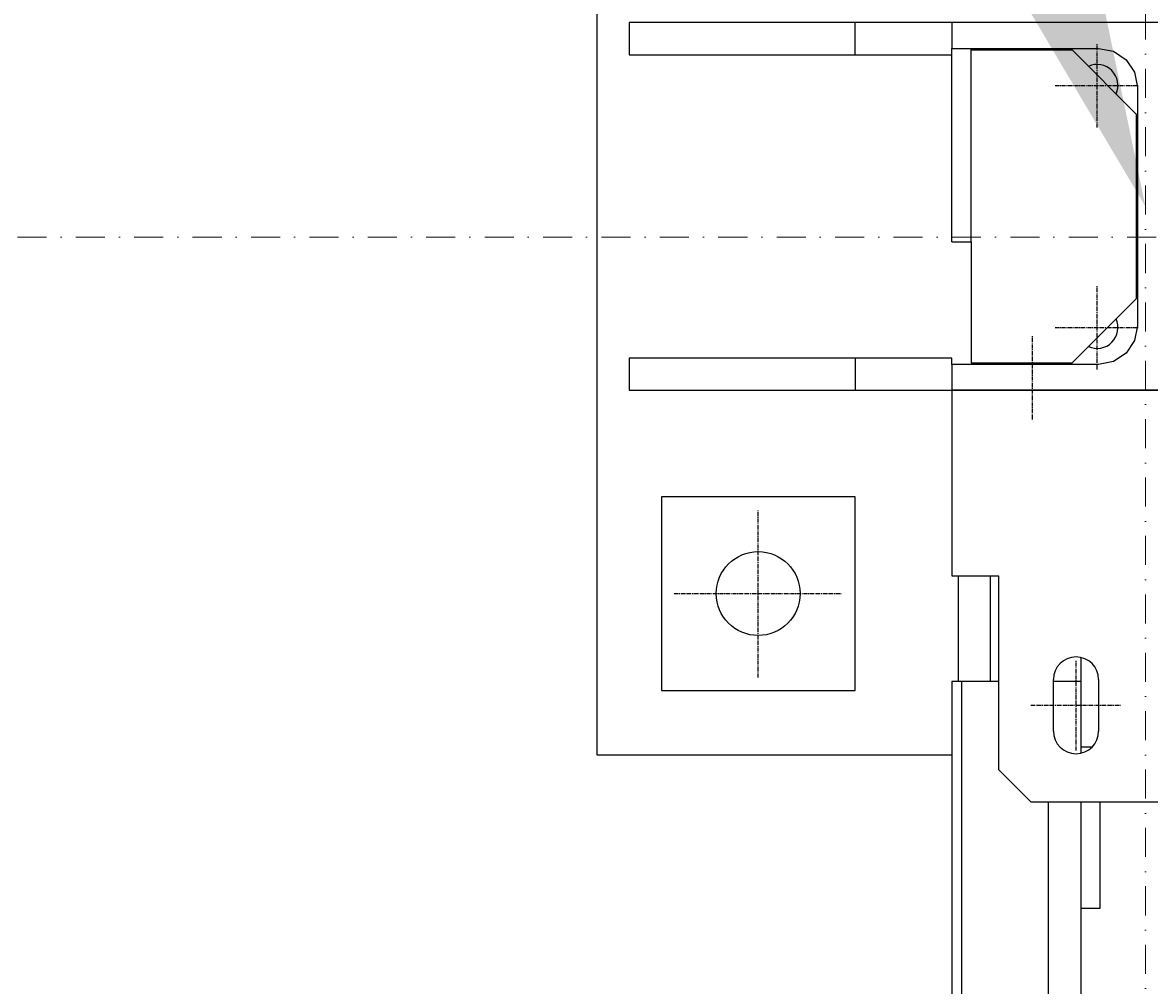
# Model space of a CAD drawing. Header units: millimetres. Extents: x 4047 to 23472, y 1613 to 16682.
# Tile 51 of 86: x 7838 to 8187, y 13272 to 13570. Entities that reach past the tile are written whole.
import ezdxf

# ---------------------------------------------------------------- set-up
doc = ezdxf.new("R2010")
doc.units = ezdxf.units.MM
doc.linetypes.add('CENTER', pattern=[2, 1.25, -0.25, 0.25, -0.25])
doc.linetypes.add('Kropki i Kreski', pattern=[360, 180, -90, 0, -90])
doc.layers.add('Osie_Nr_pióra__101_Nr_pióra__7', color=3, linetype='Continuous', lineweight=18)
for name, color, linetype in [('Rbcs_EX_Osie', 7, 'Continuous'), ('Rbcs_EX_Profile', 7, 'Continuous'), ('Rbcs_EX_Wymiary', 7, 'Continuous')]:
    doc.layers.add(name, color=color, linetype=linetype)
doc.styles.add('RBCS_dim', font='isocpeur.ttf', dxfattribs={"width": 0.9, "oblique": 5})
doc.dimstyles.new('Copy of RBCS_STANDARD', dxfattribs={"dimtxt": 2.5, "dimasz": 2.5, "dimexe": 2, "dimexo": 5, "dimgap": 0.5, "dimtad": 1, "dimdec": 0, "dimtxsty": 'RBCS_dim', "dimblk": 'OBLIQUE', "dimcen": 2.5, "dimclrd": 3, "dimclre": 3, "dimclrt": 6, "dimadec": 0, "dimazin": 0, "dimtfac": 1, "dimtdec": 0, "dimtix": 1, "dimtmove": 0, "dimatfit": 3, "dimfxl": 2, "dimfxlon": 1, "dimarcsym": 0})

# ---------------------------------------------------------------- blocks, each defined once
blk = doc.blocks.new('_OBLIQUE')
at = {"color": 0, "linetype": 'ByBlock'}
blk.add_line((-0.5, -0.5), (0.5, 0.5), dxfattribs=at)
blk = doc.blocks.new('*D276')
at = {"layer": 'Defpoints', "color": 0, "lineweight": 25, "transparency": 16777216}
for p in [(8015.83, 13683.11), (6758.04, 13343.11), (8015.83, 13343.11)]:
    blk.add_point(p, dxfattribs=at)
at = {"layer": 'Rbcs_EX_Wymiary', "color": 3, "lineweight": -2, "transparency": 16777216}
for p, q in [((6858.04, 13683.11), (6658.04, 13683.11)), ((6758.04, 13683.11), (6758.04, 13343.11)), ((6858.04, 13343.11), (6658.04, 13343.11))]:
    blk.add_line(p, q, dxfattribs=at)
at = {"layer": 'Rbcs_EX_Wymiary', "color": 3, "lineweight": -2, "transparency": 16777216, "xscale": 125, "yscale": 125, "zscale": 125}
for p, rotation in [((6758.04, 13683.11), 90), ((6758.04, 13343.11), 270)]:
    blk.add_blockref('_OBLIQUE', p, dxfattribs=dict(at, rotation=rotation))
at = {"layer": 'Rbcs_EX_Wymiary', "color": 6, "transparency": 16777216, "insert": (6670.54, 13513.11), "char_height": 125, "attachment_point": 5, "rotation": 90, "style": 'RBCS_dim'}
blk.add_mtext('340', dxfattribs=at)
blk = doc.blocks.new('*D277')
at = {"layer": 'Defpoints', "color": 0, "lineweight": 25, "transparency": 16777216}
for p in [(8015.83, 13343.11), (6758.04, 9239.61), (8012.82, 9239.61)]:
    blk.add_point(p, dxfattribs=at)
at = {"layer": 'Rbcs_EX_Wymiary', "color": 3, "lineweight": -2, "transparency": 16777216}
for p, q in [((6858.04, 13343.11), (6658.04, 13343.11)), ((6758.04, 13343.11), (6758.04, 9239.61)), ((6858.04, 9239.61), (6658.04, 9239.61))]:
    blk.add_line(p, q, dxfattribs=at)
at = {"layer": 'Rbcs_EX_Wymiary', "color": 3, "lineweight": -2, "transparency": 16777216, "xscale": 125, "yscale": 125, "zscale": 125}
for p, rotation in [((6758.04, 13343.11), 90), ((6758.04, 9239.61), 270)]:
    blk.add_blockref('_OBLIQUE', p, dxfattribs=dict(at, rotation=rotation))
at = {"layer": 'Rbcs_EX_Wymiary', "color": 6, "transparency": 16777216, "insert": (6670.54, 11291.36), "char_height": 125, "attachment_point": 5, "rotation": 90, "style": 'RBCS_dim'}
blk.add_mtext('4104', dxfattribs=at)
blk = doc.blocks.new('*D281')
at = {"layer": 'Defpoints', "color": 0, "lineweight": 25, "transparency": 16777216}
for p in [(8015.83, 13683.11), (6347.64, 13503.61), (8131.83, 13503.61)]:
    blk.add_point(p, dxfattribs=at)
at = {"layer": 'Rbcs_EX_Wymiary', "color": 3, "lineweight": -2, "transparency": 16777216}
for p, q in [((6347.64, 13683.11), (6347.64, 13808.11)), ((6447.64, 13683.11), (6247.64, 13683.11)), ((6347.64, 13683.11), (6347.64, 13503.61)), ((6447.64, 13503.61), (6247.64, 13503.61)), ((6347.64, 13503.61), (6347.64, 13378.61))]:
    blk.add_line(p, q, dxfattribs=at)
at = {"layer": 'Rbcs_EX_Wymiary', "color": 3, "lineweight": -2, "transparency": 16777216, "xscale": 125, "yscale": 125, "zscale": 125}
for p, rotation in [((6347.64, 13683.11), 270), ((6347.64, 13503.61), 90)]:
    blk.add_blockref('_OBLIQUE', p, dxfattribs=dict(at, rotation=rotation))
at = {"layer": 'Rbcs_EX_Wymiary', "color": 6, "transparency": 16777216, "insert": (6260.14, 13593.36), "char_height": 125, "attachment_point": 5, "rotation": 90, "style": 'RBCS_dim'}
blk.add_mtext('179', dxfattribs=at)
blk = doc.blocks.new('*D282')
at = {"layer": 'Defpoints', "color": 0, "lineweight": 25, "transparency": 16777216}
for p in [(8131.83, 13503.61), (6347.64, 9069.61), (8352.82, 9069.61)]:
    blk.add_point(p, dxfattribs=at)
at = {"layer": 'Rbcs_EX_Wymiary', "color": 3, "lineweight": -2, "transparency": 16777216}
for p, q in [((6447.64, 13503.61), (6247.64, 13503.61)), ((6347.64, 13503.61), (6347.64, 9069.61)), ((6447.64, 9069.61), (6247.64, 9069.61))]:
    blk.add_line(p, q, dxfattribs=at)
at = {"layer": 'Rbcs_EX_Wymiary', "color": 3, "lineweight": -2, "transparency": 16777216, "xscale": 125, "yscale": 125, "zscale": 125}
for p, rotation in [((6347.64, 13503.61), 90), ((6347.64, 9069.61), 270)]:
    blk.add_blockref('_OBLIQUE', p, dxfattribs=dict(at, rotation=rotation))
at = {"layer": 'Rbcs_EX_Wymiary', "color": 6, "transparency": 16777216, "insert": (6260.14, 11286.61), "char_height": 125, "attachment_point": 5, "rotation": 90, "style": 'RBCS_dim'}
blk.add_mtext('4434', dxfattribs=at)
blk = doc.blocks.new('*D285')
at = {"layer": 'Defpoints', "color": 0, "lineweight": 25, "transparency": 16777216}
for p in [(8015.83, 13683.11), (5959.71, 4456.11), (8015.83, 4456.11)]:
    blk.add_point(p, dxfattribs=at)
at = {"layer": 'Rbcs_EX_Wymiary', "color": 3, "lineweight": -2, "transparency": 16777216}
for p, q in [((6059.71, 13683.11), (5859.71, 13683.11)), ((5959.71, 13683.11), (5959.71, 4456.11)), ((6059.71, 4456.11), (5859.71, 4456.11))]:
    blk.add_line(p, q, dxfattribs=at)
at = {"layer": 'Rbcs_EX_Wymiary', "color": 3, "lineweight": -2, "transparency": 16777216, "xscale": 125, "yscale": 125, "zscale": 125}
for p, rotation in [((5959.71, 13683.11), 90), ((5959.71, 4456.11), 270)]:
    blk.add_blockref('_OBLIQUE', p, dxfattribs=dict(at, rotation=rotation))
at = {"layer": 'Rbcs_EX_Wymiary', "color": 6, "transparency": 16777216, "insert": (5872.21, 9069.61), "char_height": 125, "attachment_point": 5, "rotation": 90, "style": 'RBCS_dim'}
blk.add_mtext('9227', dxfattribs=at)
blk = doc.blocks.new('*D291')
at = {"layer": 'Defpoints', "color": 0, "lineweight": 25, "transparency": 16777216}
for p in [(8185.88, 14790.73), (9143.84, 13570.1), (9143.84, 12184.71)]:
    blk.add_point(p, dxfattribs=at)
at = {"layer": 'Rbcs_EX_Wymiary', "color": 3, "lineweight": -2, "transparency": 16777216}
for p, q in [((8185.88, 12284.71), (8185.88, 12084.71)), ((9143.84, 12284.71), (9143.84, 12084.71)), ((8185.88, 12184.71), (9143.84, 12184.71))]:
    blk.add_line(p, q, dxfattribs=at)
at = {"layer": 'Rbcs_EX_Wymiary', "color": 3, "lineweight": -2, "transparency": 16777216, "xscale": 125, "yscale": 125, "zscale": 125, "rotation": 180}
blk.add_blockref('_OBLIQUE', (8185.88, 12184.71), dxfattribs=at)
at = {"layer": 'Rbcs_EX_Wymiary', "color": 3, "lineweight": -2, "transparency": 16777216, "xscale": 125, "yscale": 125, "zscale": 125}
blk.add_blockref('_OBLIQUE', (9143.84, 12184.71), dxfattribs=at)
at = {"layer": 'Rbcs_EX_Wymiary', "color": 6, "transparency": 16777216, "insert": (8664.86, 12272.21), "char_height": 125, "attachment_point": 5, "style": 'RBCS_dim'}
blk.add_mtext('958', dxfattribs=at)

msp = doc.modelspace()

# ---------------------------------------------------------------- linework, layer by layer
at = {"layer": 'Osie_Nr_pióra__101_Nr_pióra__7', "linetype": 'Kropki i Kreski', "ltscale": 0.05}
for p, q in [((8185.81, 2125.67), (8185.83, 14790.72)), ((4560.17, 13503.62), (22959.01, 13503.58))]:
    msp.add_line(p, q, dxfattribs=at)
at = {"layer": 'Rbcs_EX_Osie', "color": 5, "linetype": 'CENTER'}
for p, q in [((8170.83, 13537.61), (8170.83, 13563.61)), ((8157.83, 13550.61), (8183.83, 13550.61)), ((8170.83, 13462.61), (8170.83, 13488.61)), ((8157.83, 13475.61), (8183.83, 13475.61)), ((8150.83, 13447.11), (8150.83, 13473.11)), ((8150.83, 13447.11), (8150.83, 13473.11)), ((8065.83, 13367.11), (8065.83, 13419.11)), ((8039.83, 13393.11), (8091.83, 13393.11)), ((8164.33, 13344.48), (8164.33, 13372.48)), ((8150.33, 13358.48), (8178.33, 13358.48))]:
    msp.add_line(p, q, dxfattribs=at)
at = {"layer": 'Rbcs_EX_Profile'}
for p, q in [((8015.83, 13683.11), (8015.83, 13343.11)), ((8025.83, 13570.11), (8025.83, 13560.11)), ((8125.83, 13570.11), (8025.83, 13570.11)), ((8095.83, 13560.11), (8095.83, 13570.11)), ((8125.83, 13570.11), (8125.83, 13562.11)), ((8245.83, 13570.11), (8125.83, 13570.11)), ((8125.83, 13502.11), (8125.83, 13562.11)), ((8125.83, 13560.11), (8125.83, 13562.11)), ((8125.83, 13562.11), (8171.33, 13562.11)), ((8131.83, 13502.11), (8131.83, 13562.11)), ((8131.83, 13561.61), (8163.08, 13561.61)), ((8183.08, 13541.61), (8163.08, 13561.61)), ((8171.33, 13562.11), (8175.92, 13561.19)), ((8175.92, 13561.19), (8179.82, 13558.59)), ((8025.83, 13560.11), (8125.83, 13560.11)), ((8179.82, 13558.59), (8182.42, 13554.7)), ((8182.42, 13554.7), (8183.33, 13550.11)), ((8183.33, 13550.11), (8183.33, 13476.11)), ((8183.08, 13484.61), (8183.08, 13541.61)), ((8125.83, 13502.11), (8131.83, 13502.11)), ((8131.83, 13502.11), (8131.83, 13464.61)), ((8163.08, 13464.61), (8183.08, 13484.61)), ((8163.08, 13464.61), (8183.08, 13484.61)), ((8183.33, 13476.11), (8182.42, 13471.52)), ((8182.42, 13471.52), (8179.82, 13467.62)), ((8179.82, 13467.62), (8175.92, 13465.02)), ((8025.83, 13466.11), (8025.83, 13456.11)), ((8125.83, 13466.11), (8025.83, 13466.11)), ((8095.83, 13466.11), (8095.83, 13456.11)), ((8125.83, 13464.11), (8125.83, 13466.11)), ((8125.83, 13464.11), (8125.83, 13456.11)), ((8171.33, 13464.11), (8125.83, 13464.11)), ((8131.83, 13464.61), (8163.08, 13464.61)), ((8175.92, 13465.02), (8171.33, 13464.11)), ((8025.83, 13456.11), (8125.83, 13456.11)), ((8125.83, 13456.11), (8125.83, 13398.61)), ((8245.83, 13456.11), (8125.83, 13456.11)), ((8125.83, 13456.11), (8245.83, 13456.11)), ((8035.83, 13423.11), (8035.83, 13363.11)), ((8095.83, 13423.11), (8035.83, 13423.11)), ((8095.83, 13363.11), (8095.83, 13423.11)), ((8125.83, 13398.61), (8140.33, 13398.61)), ((8127.83, 13398.61), (8127.83, 13365.86)), ((8137.83, 13365.86), (8137.83, 13398.61)), ((8140.33, 13398.61), (8140.33, 13338.61)), ((8165.83, 13373.18), (8165.83, 13345.61)), ((8140.33, 13365.86), (8125.83, 13365.86)), ((8125.83, 13365.86), (8125.83, 9219.36)), ((8128.83, 13365.86), (8128.83, 9219.36)), ((8157.33, 13350.48), (8157.33, 13366.48)), ((8165.83, 13365.86), (8157.33, 13365.86)), ((8171.33, 13366.48), (8171.33, 13350.48)), ((8035.83, 13363.11), (8095.83, 13363.11)), ((8165.83, 13345.61), (8165.83, 13343.78)), ((8165.83, 13345.61), (8169.33, 13345.61)), ((8015.83, 13343.11), (8125.83, 13343.11)), ((8140.33, 13338.61), (8150.33, 13328.61)), ((8150.33, 13328.61), (8239.33, 13328.61)), ((8155.83, 9219.36), (8155.83, 13328.61)), ((8165.83, 13328.61), (8165.83, 13295.61)), ((8171.83, 13295.61), (8171.83, 13328.61)), ((8165.83, 13295.61), (8171.83, 13295.61)), ((8165.83, 13295.61), (8165.83, 9289.61))]:
    msp.add_line(p, q, dxfattribs=at)
msp.add_circle((8065.83, 13393.11), 13, dxfattribs=at)
for centre, radius, start, end in [((8170.87, 13550.65), 6.45, 335.3745, 114.6255), ((8170.87, 13475.57), 6.45, 245.3745, 24.6255), ((8164.33, 13366.48), 7, 0, 180), ((8164.33, 13350.48), 7, 180, 360)]:
    msp.add_arc(centre, radius, start, end, dxfattribs=at)
at = {"layer": 'Rbcs_EX_Wymiary', "color": 3}
msp.add_solid([(8160.08, 13637.19), (8185.83, 13513.11), (8121.23, 13622.13)], dxfattribs=at)

# ---------------------------------------------------------------- dimensions: what is measured, and where the dimension line sits
at = {"layer": 'Rbcs_EX_Wymiary'}
dim = msp.add_linear_dim(base=(9143.84, 12184.71), p1=(8185.88, 14790.73), p2=(9143.84, 13570.1), dimstyle='Copy of RBCS_STANDARD', dxfattribs=at)
dim.commit()
dim.dimension.update_dxf_attribs({"geometry": '*D291', "text_midpoint": (8664.86, 12272.21)})
for base, p1, p2, picture, middle in [((6347.6367, 13503.6082), (8015.8308, 13683.1081), (8131.8308, 13503.6082), '*D281', (6260.1367, 13593.3582)), ((5959.71, 4456.11), (8015.83, 13683.11), (8015.83, 4456.11), '*D285', (5872.21, 9069.61)), ((6758.04, 13343.11), (8015.83, 13683.11), (8015.83, 13343.11), '*D276', (6670.54, 13513.11)), ((6347.64, 9069.61), (8131.83, 13503.61), (8352.82, 9069.61), '*D282', (6260.14, 11286.61)), ((6758.0355, 9239.608), (8015.8308, 13343.1081), (8012.8211, 9239.608), '*D277', (6670.5355, 11291.358))]:
    dim = msp.add_linear_dim(base=base, p1=p1, p2=p2, angle=90, dimstyle='Copy of RBCS_STANDARD', dxfattribs=at)
    dim.commit()
    dim.dimension.update_dxf_attribs({"geometry": picture, "text_midpoint": middle})

doc.saveas('drawing.dxf')
